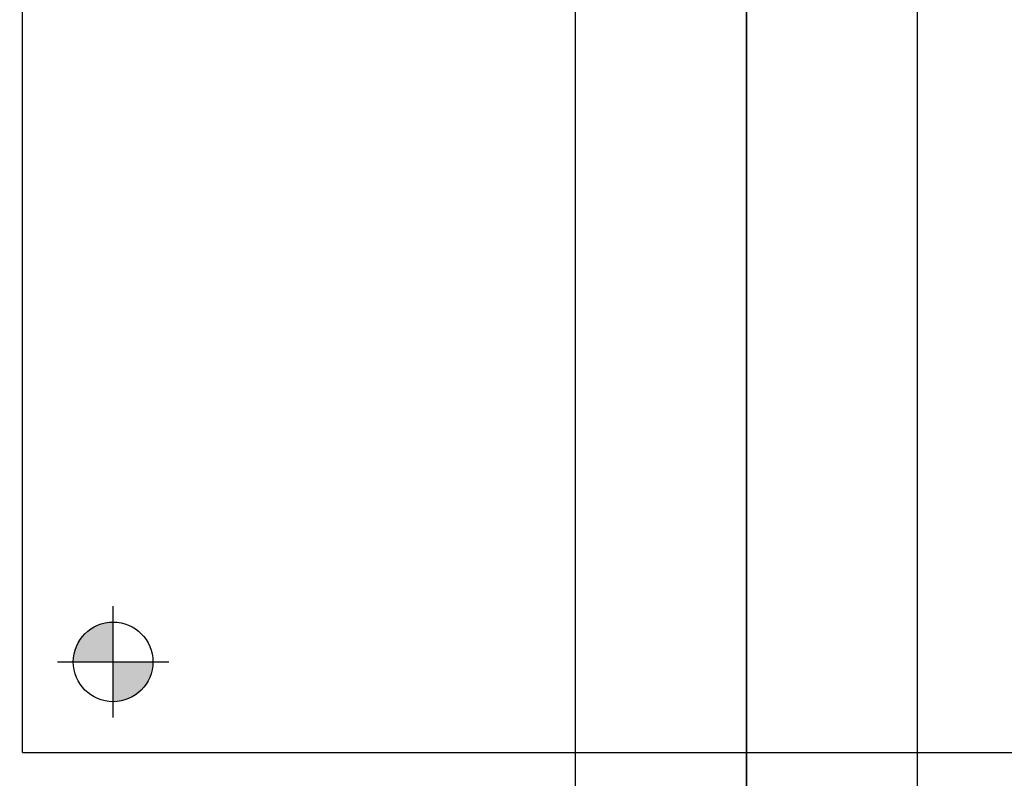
# Model space of a CAD drawing. Extents: x -11758 to 4934791, y -233543 to 1826789.
# Tile 180 of 256: x 2135982 to 2136190, y 45359 to 45519. Entities that reach past the tile are written whole.
import ezdxf

# ---------------------------------------------------------------- set-up
doc = ezdxf.new("R2010")
doc.units = 0
doc.header["$LTSCALE"] = 800
doc.header["$MEASUREMENT"] = 0
doc.layers.add('KEY PLAN', color=251, linetype='CONTINUOUS')

# ---------------------------------------------------------------- blocks, each defined once
blk = doc.blocks.new('UTCOMBINE')
at = {"layer": 'KEY PLAN'}
h = blk.add_hatch(color=256, dxfattribs=at)
h.paths.add_polyline_path([(-708225.54, 43329.81), (-708217.15, 43329.81), (-708217.15, 43338.19, 0.414214)])
h.paths.add_polyline_path([(-708208.77, 43329.81), (-708217.15, 43329.81), (-708217.15, 43321.42, 0.414214)])
h = blk.add_hatch(color=256, dxfattribs=at)
h.paths.add_polyline_path([(-708225.54, 43329.81), (-708217.15, 43329.81), (-708217.15, 43338.19, 0.414214)])
h.paths.add_polyline_path([(-708208.77, 43329.81), (-708217.15, 43329.81), (-708217.15, 43321.42, 0.414214)])
h = blk.add_hatch(color=256, dxfattribs=at)
h.paths.add_polyline_path([(-708225.54, 43329.81), (-708217.15, 43329.81), (-708217.15, 43338.19, 0.414214)])
h.paths.add_polyline_path([(-708208.77, 43329.81), (-708217.15, 43329.81), (-708217.15, 43321.42, 0.414214)])
h = blk.add_hatch(color=256, dxfattribs=at)
h.paths.add_polyline_path([(-708225.54, 43329.81), (-708217.15, 43329.81), (-708217.15, 43338.19, 0.414214)])
h.paths.add_polyline_path([(-708208.77, 43329.81), (-708217.15, 43329.81), (-708217.15, 43321.42, 0.414214)])
h = blk.add_hatch(color=256, dxfattribs=at)
h.paths.add_polyline_path([(-708225.54, 43329.81), (-708217.15, 43329.81), (-708217.15, 43338.19, 0.414214)])
h.paths.add_polyline_path([(-708208.77, 43329.81), (-708217.15, 43329.81), (-708217.15, 43321.42, 0.414214)])
h = blk.add_hatch(color=256, dxfattribs=at)
h.paths.add_polyline_path([(-708225.54, 43329.81), (-708217.15, 43329.81), (-708217.15, 43338.19, 0.414214)])
h.paths.add_polyline_path([(-708208.77, 43329.81), (-708217.15, 43329.81), (-708217.15, 43321.42, 0.414214)])
h = blk.add_hatch(color=256, dxfattribs=at)
h.paths.add_polyline_path([(-708225.54, 43329.81), (-708217.15, 43329.81), (-708217.15, 43338.19, 0.414214)])
h.paths.add_polyline_path([(-708208.77, 43329.81), (-708217.15, 43329.81), (-708217.15, 43321.42, 0.414214)])
h = blk.add_hatch(color=256, dxfattribs=at)
h.paths.add_polyline_path([(-708225.54, 43329.81), (-708217.15, 43329.81), (-708217.15, 43338.19, 0.414214)])
h.paths.add_polyline_path([(-708208.77, 43329.81), (-708217.15, 43329.81), (-708217.15, 43321.42, 0.414214)])
h = blk.add_hatch(color=256, dxfattribs=at)
h.paths.add_polyline_path([(-708225.54, 43329.81), (-708217.15, 43329.81), (-708217.15, 43338.19, 0.414214)])
h.paths.add_polyline_path([(-708208.77, 43329.81), (-708217.15, 43329.81), (-708217.15, 43321.42, 0.414214)])
h = blk.add_hatch(color=256, dxfattribs=at)
h.paths.add_polyline_path([(-708225.54, 43329.81), (-708217.15, 43329.81), (-708217.15, 43338.19, 0.414214)])
h.paths.add_polyline_path([(-708208.77, 43329.81), (-708217.15, 43329.81), (-708217.15, 43321.42, 0.414214)])
h = blk.add_hatch(color=256, dxfattribs=at)
h.paths.add_polyline_path([(-708225.54, 43329.81), (-708217.15, 43329.81), (-708217.15, 43338.19, 0.414214)])
h.paths.add_polyline_path([(-708208.77, 43329.81), (-708217.15, 43329.81), (-708217.15, 43321.42, 0.414214)])
h = blk.add_hatch(color=256, dxfattribs=at)
h.paths.add_polyline_path([(-708225.54, 43329.81), (-708217.15, 43329.81), (-708217.15, 43338.19, 0.414214)])
h.paths.add_polyline_path([(-708208.77, 43329.81), (-708217.15, 43329.81), (-708217.15, 43321.42, 0.414214)])
h = blk.add_hatch(color=256, dxfattribs=at)
h.paths.add_polyline_path([(-708225.54, 43329.81), (-708217.15, 43329.81), (-708217.15, 43338.19, 0.414214)])
h.paths.add_polyline_path([(-708208.77, 43329.81), (-708217.15, 43329.81), (-708217.15, 43321.42, 0.414214)])
h = blk.add_hatch(color=256, dxfattribs=at)
h.paths.add_polyline_path([(-708225.54, 43329.81), (-708217.15, 43329.81), (-708217.15, 43338.19, 0.414214)])
h.paths.add_polyline_path([(-708208.77, 43329.81), (-708217.15, 43329.81), (-708217.15, 43321.42, 0.414214)])
h = blk.add_hatch(color=256, dxfattribs=at)
h.paths.add_polyline_path([(-708225.54, 43329.81), (-708217.15, 43329.81), (-708217.15, 43338.19, 0.414214)])
h.paths.add_polyline_path([(-708208.77, 43329.81), (-708217.15, 43329.81), (-708217.15, 43321.42, 0.414214)])
h = blk.add_hatch(color=256, dxfattribs=at)
h.paths.add_polyline_path([(-708225.54, 43329.81), (-708217.15, 43329.81), (-708217.15, 43338.19, 0.414214)])
h.paths.add_polyline_path([(-708208.77, 43329.81), (-708217.15, 43329.81), (-708217.15, 43321.42, 0.414214)])
h = blk.add_hatch(color=256, dxfattribs=at)
h.paths.add_polyline_path([(-708225.54, 43329.81), (-708217.15, 43329.81), (-708217.15, 43338.19, 0.414214)])
h.paths.add_polyline_path([(-708208.77, 43329.81), (-708217.15, 43329.81), (-708217.15, 43321.42, 0.414214)])
h = blk.add_hatch(color=256, dxfattribs=at)
h.paths.add_polyline_path([(-708225.54, 43329.81), (-708217.15, 43329.81), (-708217.15, 43338.19, 0.414214)])
h.paths.add_polyline_path([(-708208.77, 43329.81), (-708217.15, 43329.81), (-708217.15, 43321.42, 0.414214)])
h = blk.add_hatch(color=256, dxfattribs=at)
h.paths.add_polyline_path([(-708225.54, 43329.81), (-708217.15, 43329.81), (-708217.15, 43338.19, 0.414214)])
h.paths.add_polyline_path([(-708208.77, 43329.81), (-708217.15, 43329.81), (-708217.15, 43321.42, 0.414214)])
h = blk.add_hatch(color=256, dxfattribs=at)
h.paths.add_polyline_path([(-708225.54, 43329.81), (-708217.15, 43329.81), (-708217.15, 43338.19, 0.414214)])
h.paths.add_polyline_path([(-708208.77, 43329.81), (-708217.15, 43329.81), (-708217.15, 43321.42, 0.414214)])
h = blk.add_hatch(color=256, dxfattribs=at)
h.paths.add_polyline_path([(-708225.54, 43329.81), (-708217.15, 43329.81), (-708217.15, 43338.19, 0.414214)])
h.paths.add_polyline_path([(-708208.77, 43329.81), (-708217.15, 43329.81), (-708217.15, 43321.42, 0.414214)])
h = blk.add_hatch(color=256, dxfattribs=at)
h.paths.add_polyline_path([(-708225.54, 43329.81), (-708217.15, 43329.81), (-708217.15, 43338.19, 0.414214)])
h.paths.add_polyline_path([(-708208.77, 43329.81), (-708217.15, 43329.81), (-708217.15, 43321.42, 0.414214)])
h = blk.add_hatch(color=256, dxfattribs=at)
h.paths.add_polyline_path([(-708225.54, 43329.81), (-708217.15, 43329.81), (-708217.15, 43338.19, 0.414214)])
h.paths.add_polyline_path([(-708208.77, 43329.81), (-708217.15, 43329.81), (-708217.15, 43321.42, 0.414214)])
h = blk.add_hatch(color=256, dxfattribs=at)
h.paths.add_polyline_path([(-708225.54, 43329.81), (-708217.15, 43329.81), (-708217.15, 43338.19, 0.414214)])
h.paths.add_polyline_path([(-708208.77, 43329.81), (-708217.15, 43329.81), (-708217.15, 43321.42, 0.414214)])
h = blk.add_hatch(color=256, dxfattribs=at)
h.paths.add_polyline_path([(-708225.54, 43329.81), (-708217.15, 43329.81), (-708217.15, 43338.19, 0.414214)])
h.paths.add_polyline_path([(-708208.77, 43329.81), (-708217.15, 43329.81), (-708217.15, 43321.42, 0.414214)])
h = blk.add_hatch(color=256, dxfattribs=at)
h.paths.add_polyline_path([(-708225.54, 43329.81), (-708217.15, 43329.81), (-708217.15, 43338.19, 0.414214)])
h.paths.add_polyline_path([(-708208.77, 43329.81), (-708217.15, 43329.81), (-708217.15, 43321.42, 0.414214)])
h = blk.add_hatch(color=256, dxfattribs=at)
h.paths.add_polyline_path([(-708225.54, 43329.81), (-708217.15, 43329.81), (-708217.15, 43338.19, 0.414214)])
h.paths.add_polyline_path([(-708208.77, 43329.81), (-708217.15, 43329.81), (-708217.15, 43321.42, 0.414214)])
h = blk.add_hatch(color=256, dxfattribs=at)
h.paths.add_polyline_path([(-708225.54, 43329.81), (-708217.15, 43329.81), (-708217.15, 43338.19, 0.414214)])
h.paths.add_polyline_path([(-708208.77, 43329.81), (-708217.15, 43329.81), (-708217.15, 43321.42, 0.414214)])
h = blk.add_hatch(color=256, dxfattribs=at)
h.paths.add_polyline_path([(-708225.54, 43329.81), (-708217.15, 43329.81), (-708217.15, 43338.19, 0.414214)])
h.paths.add_polyline_path([(-708208.77, 43329.81), (-708217.15, 43329.81), (-708217.15, 43321.42, 0.414214)])
h = blk.add_hatch(color=256, dxfattribs=at)
h.paths.add_polyline_path([(-708225.54, 43329.81), (-708217.15, 43329.81), (-708217.15, 43338.19, 0.414214)])
h.paths.add_polyline_path([(-708208.77, 43329.81), (-708217.15, 43329.81), (-708217.15, 43321.42, 0.414214)])
h = blk.add_hatch(color=256, dxfattribs=at)
h.paths.add_polyline_path([(-708225.54, 43329.81), (-708217.15, 43329.81), (-708217.15, 43338.19, 0.414214)])
h.paths.add_polyline_path([(-708208.77, 43329.81), (-708217.15, 43329.81), (-708217.15, 43321.42, 0.414214)])
h = blk.add_hatch(color=256, dxfattribs=at)
h.paths.add_polyline_path([(-708225.54, 43329.81), (-708217.15, 43329.81), (-708217.15, 43338.19, 0.414214)])
h.paths.add_polyline_path([(-708208.77, 43329.81), (-708217.15, 43329.81), (-708217.15, 43321.42, 0.414214)])
h = blk.add_hatch(color=256, dxfattribs=at)
h.paths.add_polyline_path([(-708225.54, 43329.81), (-708217.15, 43329.81), (-708217.15, 43338.19, 0.414214)])
h.paths.add_polyline_path([(-708208.77, 43329.81), (-708217.15, 43329.81), (-708217.15, 43321.42, 0.414214)])
h = blk.add_hatch(color=256, dxfattribs=at)
h.paths.add_polyline_path([(-708225.54, 43329.81), (-708217.15, 43329.81), (-708217.15, 43338.19, 0.414214)])
h.paths.add_polyline_path([(-708208.77, 43329.81), (-708217.15, 43329.81), (-708217.15, 43321.42, 0.414214)])
h = blk.add_hatch(color=256, dxfattribs=at)
h.paths.add_polyline_path([(-708225.54, 43329.81), (-708217.15, 43329.81), (-708217.15, 43338.19, 0.414214)])
h.paths.add_polyline_path([(-708208.77, 43329.81), (-708217.15, 43329.81), (-708217.15, 43321.42, 0.414214)])
h = blk.add_hatch(color=256, dxfattribs=at)
h.paths.add_polyline_path([(-708225.54, 43329.81), (-708217.15, 43329.81), (-708217.15, 43338.19, 0.414214)])
h.paths.add_polyline_path([(-708208.77, 43329.81), (-708217.15, 43329.81), (-708217.15, 43321.42, 0.414214)])
h = blk.add_hatch(color=256, dxfattribs=at)
h.paths.add_polyline_path([(-708225.54, 43329.81), (-708217.15, 43329.81), (-708217.15, 43338.19, 0.414214)])
h.paths.add_polyline_path([(-708208.77, 43329.81), (-708217.15, 43329.81), (-708217.15, 43321.42, 0.414214)])
h = blk.add_hatch(color=256, dxfattribs=at)
h.paths.add_polyline_path([(-708225.54, 43329.81), (-708217.15, 43329.81), (-708217.15, 43338.19, 0.414214)])
h.paths.add_polyline_path([(-708208.77, 43329.81), (-708217.15, 43329.81), (-708217.15, 43321.42, 0.414214)])
h = blk.add_hatch(color=256, dxfattribs=at)
h.paths.add_polyline_path([(-708225.54, 43329.81), (-708217.15, 43329.81), (-708217.15, 43338.19, 0.414214)])
h.paths.add_polyline_path([(-708208.77, 43329.81), (-708217.15, 43329.81), (-708217.15, 43321.42, 0.414214)])
h = blk.add_hatch(color=256, dxfattribs=at)
h.paths.add_polyline_path([(-708225.54, 43329.81), (-708217.15, 43329.81), (-708217.15, 43338.19, 0.414214)])
h.paths.add_polyline_path([(-708208.77, 43329.81), (-708217.15, 43329.81), (-708217.15, 43321.42, 0.414214)])
h = blk.add_hatch(color=256, dxfattribs=at)
h.paths.add_polyline_path([(-708225.54, 43329.81), (-708217.15, 43329.81), (-708217.15, 43338.19, 0.414214)])
h.paths.add_polyline_path([(-708208.77, 43329.81), (-708217.15, 43329.81), (-708217.15, 43321.42, 0.414214)])
h = blk.add_hatch(color=256, dxfattribs=at)
h.paths.add_polyline_path([(-708225.54, 43329.81), (-708217.15, 43329.81), (-708217.15, 43338.19, 0.414214)])
h.paths.add_polyline_path([(-708208.77, 43329.81), (-708217.15, 43329.81), (-708217.15, 43321.42, 0.414214)])
h = blk.add_hatch(color=256, dxfattribs=at)
h.paths.add_polyline_path([(-708225.54, 43329.81), (-708217.15, 43329.81), (-708217.15, 43338.19, 0.414214)])
h.paths.add_polyline_path([(-708208.77, 43329.81), (-708217.15, 43329.81), (-708217.15, 43321.42, 0.414214)])
h = blk.add_hatch(color=256, dxfattribs=at)
h.paths.add_polyline_path([(-708225.54, 43329.81), (-708217.15, 43329.81), (-708217.15, 43338.19, 0.414214)])
h.paths.add_polyline_path([(-708208.77, 43329.81), (-708217.15, 43329.81), (-708217.15, 43321.42, 0.414214)])
h = blk.add_hatch(color=256, dxfattribs=at)
h.paths.add_polyline_path([(-708225.54, 43329.81), (-708217.15, 43329.81), (-708217.15, 43338.19, 0.414214)])
h.paths.add_polyline_path([(-708208.77, 43329.81), (-708217.15, 43329.81), (-708217.15, 43321.42, 0.414214)])
h = blk.add_hatch(color=256, dxfattribs=at)
h.paths.add_polyline_path([(-708225.54, 43329.81), (-708217.15, 43329.81), (-708217.15, 43338.19, 0.414214)])
h.paths.add_polyline_path([(-708208.77, 43329.81), (-708217.15, 43329.81), (-708217.15, 43321.42, 0.414214)])
h = blk.add_hatch(color=256, dxfattribs=at)
h.paths.add_polyline_path([(-708225.54, 43329.81), (-708217.15, 43329.81), (-708217.15, 43338.19, 0.414214)])
h.paths.add_polyline_path([(-708208.77, 43329.81), (-708217.15, 43329.81), (-708217.15, 43321.42, 0.414214)])
h = blk.add_hatch(color=256, dxfattribs=at)
h.paths.add_polyline_path([(-708225.54, 43329.81), (-708217.15, 43329.81), (-708217.15, 43338.19, 0.414214)])
h.paths.add_polyline_path([(-708208.77, 43329.81), (-708217.15, 43329.81), (-708217.15, 43321.42, 0.414214)])
h = blk.add_hatch(color=256, dxfattribs=at)
h.paths.add_polyline_path([(-708225.54, 43329.81), (-708217.15, 43329.81), (-708217.15, 43338.19, 0.414214)])
h.paths.add_polyline_path([(-708208.77, 43329.81), (-708217.15, 43329.81), (-708217.15, 43321.42, 0.414214)])
h = blk.add_hatch(color=256, dxfattribs=at)
h.paths.add_polyline_path([(-708225.54, 43329.81), (-708217.15, 43329.81), (-708217.15, 43338.19, 0.414214)])
h.paths.add_polyline_path([(-708208.77, 43329.81), (-708217.15, 43329.81), (-708217.15, 43321.42, 0.414214)])
h = blk.add_hatch(color=256, dxfattribs=at)
h.paths.add_polyline_path([(-708225.54, 43329.81), (-708217.15, 43329.81), (-708217.15, 43338.19, 0.414214)])
h.paths.add_polyline_path([(-708208.77, 43329.81), (-708217.15, 43329.81), (-708217.15, 43321.42, 0.414214)])
h = blk.add_hatch(color=256, dxfattribs=at)
h.paths.add_polyline_path([(-708225.54, 43329.81), (-708217.15, 43329.81), (-708217.15, 43338.19, 0.414214)])
h.paths.add_polyline_path([(-708208.77, 43329.81), (-708217.15, 43329.81), (-708217.15, 43321.42, 0.414214)])
h = blk.add_hatch(color=256, dxfattribs=at)
h.paths.add_polyline_path([(-708225.54, 43329.81), (-708217.15, 43329.81), (-708217.15, 43338.19, 0.414214)])
h.paths.add_polyline_path([(-708208.77, 43329.81), (-708217.15, 43329.81), (-708217.15, 43321.42, 0.414214)])
h = blk.add_hatch(color=256, dxfattribs=at)
h.paths.add_polyline_path([(-708225.54, 43329.81), (-708217.15, 43329.81), (-708217.15, 43338.19, 0.414214)])
h.paths.add_polyline_path([(-708208.77, 43329.81), (-708217.15, 43329.81), (-708217.15, 43321.42, 0.414214)])
h = blk.add_hatch(color=256, dxfattribs=at)
h.paths.add_polyline_path([(-708225.54, 43329.81), (-708217.15, 43329.81), (-708217.15, 43338.19, 0.414214)])
h.paths.add_polyline_path([(-708208.77, 43329.81), (-708217.15, 43329.81), (-708217.15, 43321.42, 0.414214)])
h = blk.add_hatch(color=256, dxfattribs=at)
h.paths.add_polyline_path([(-708225.54, 43329.81), (-708217.15, 43329.81), (-708217.15, 43338.19, 0.414214)])
h.paths.add_polyline_path([(-708208.77, 43329.81), (-708217.15, 43329.81), (-708217.15, 43321.42, 0.414214)])
h = blk.add_hatch(color=256, dxfattribs=at)
h.paths.add_polyline_path([(-708225.54, 43329.81), (-708217.15, 43329.81), (-708217.15, 43338.19, 0.414214)])
h.paths.add_polyline_path([(-708208.77, 43329.81), (-708217.15, 43329.81), (-708217.15, 43321.42, 0.414214)])
h = blk.add_hatch(color=256, dxfattribs=at)
h.paths.add_polyline_path([(-708225.54, 43329.81), (-708217.15, 43329.81), (-708217.15, 43338.19, 0.414214)])
h.paths.add_polyline_path([(-708208.77, 43329.81), (-708217.15, 43329.81), (-708217.15, 43321.42, 0.414214)])
h = blk.add_hatch(color=256, dxfattribs=at)
h.paths.add_polyline_path([(-708225.54, 43329.81), (-708217.15, 43329.81), (-708217.15, 43338.19, 0.414214)])
h.paths.add_polyline_path([(-708208.77, 43329.81), (-708217.15, 43329.81), (-708217.15, 43321.42, 0.414214)])
h = blk.add_hatch(color=256, dxfattribs=at)
h.paths.add_polyline_path([(-708225.54, 43329.81), (-708217.15, 43329.81), (-708217.15, 43338.19, 0.414214)])
h.paths.add_polyline_path([(-708208.77, 43329.81), (-708217.15, 43329.81), (-708217.15, 43321.42, 0.414214)])
h = blk.add_hatch(color=256, dxfattribs=at)
h.paths.add_polyline_path([(-708225.54, 43329.81), (-708217.15, 43329.81), (-708217.15, 43338.19, 0.414214)])
h.paths.add_polyline_path([(-708208.77, 43329.81), (-708217.15, 43329.81), (-708217.15, 43321.42, 0.414214)])
h = blk.add_hatch(color=256, dxfattribs=at)
h.paths.add_polyline_path([(-708225.54, 43329.81), (-708217.15, 43329.81), (-708217.15, 43338.19, 0.414214)])
h.paths.add_polyline_path([(-708208.77, 43329.81), (-708217.15, 43329.81), (-708217.15, 43321.42, 0.414214)])
h = blk.add_hatch(color=256, dxfattribs=at)
h.paths.add_polyline_path([(-708225.54, 43329.81), (-708217.15, 43329.81), (-708217.15, 43338.19, 0.414214)])
h.paths.add_polyline_path([(-708208.77, 43329.81), (-708217.15, 43329.81), (-708217.15, 43321.42, 0.414214)])
h = blk.add_hatch(color=256, dxfattribs=at)
h.paths.add_polyline_path([(-708225.54, 43329.81), (-708217.15, 43329.81), (-708217.15, 43338.19, 0.414214)])
h.paths.add_polyline_path([(-708208.77, 43329.81), (-708217.15, 43329.81), (-708217.15, 43321.42, 0.414214)])
for p, q in [((-708350.51, 41696.69, 0), (-708350.51, 53128.25, 0)), ((-708350.51, 44536.22, 0), (-708350.51, 42926.93, 0)), ((-708350.51, 44373.62, 0), (-708350.51, 42844.98, 0)), ((-708386.51, 44029.91, 0), (-708386.51, 42927.56, 0)), ((-708314.51, 44029.91, 0), (-708314.51, 42927.56, 0)), ((-708314.51, 44029.91, 0), (-708314.51, 42927.56, 0)), ((-708314.51, 44029.91, 0), (-708314.51, 42927.56, 0)), ((-708314.51, 44029.91, 0), (-708314.51, 42927.56, 0)), ((-708198.1, 43348.86, 0), (-708502.92, 43348.86, 0)), ((-708198.1, 43348.86, 0), (-708502.92, 43348.86, 0)), ((-708198.1, 43348.86, 0), (-708502.92, 43348.86, 0)), ((-708198.1, 43348.86, 0), (-708502.92, 43348.86, 0)), ((-708198.1, 43348.86, 0), (-708502.92, 43348.86, 0)), ((-708198.1, 43348.86, 0), (-708502.92, 43348.86, 0)), ((-708198.1, 43348.86, 0), (-708502.92, 43348.86, 0)), ((-708198.1, 43348.86, 0), (-708502.92, 43348.86, 0)), ((-708198.1, 43348.86, 0), (-708502.92, 43348.86, 0)), ((-708198.1, 43348.86, 0), (-708502.92, 43348.86, 0)), ((-708198.1, 43348.86, 0), (-708502.92, 43348.86, 0)), ((-708198.1, 43348.86, 0), (-708502.92, 43348.86, 0)), ((-708198.1, 43348.86, 0), (-708502.92, 43348.86, 0)), ((-708198.1, 43348.86, 0), (-708502.92, 43348.86, 0)), ((-708198.1, 43348.86, 0), (-708502.92, 43348.86, 0)), ((-708198.1, 43348.86, 0), (-708502.92, 43348.86, 0)), ((-708198.1, 43348.86, 0), (-708502.92, 43348.86, 0)), ((-708198.1, 43348.86, 0), (-708502.92, 43348.86, 0)), ((-708198.1, 43348.86, 0), (-708502.92, 43348.86, 0)), ((-708198.1, 43348.86, 0), (-708502.92, 43348.86, 0)), ((-708198.1, 43348.86, 0), (-708502.92, 43348.86, 0)), ((-708198.1, 43348.86, 0), (-708502.92, 43348.86, 0)), ((-708198.1, 43348.86, 0), (-708502.92, 43348.86, 0)), ((-708198.1, 43348.86, 0), (-708502.92, 43348.86, 0)), ((-708198.1, 43348.86, 0), (-708502.92, 43348.86, 0)), ((-708198.1, 43348.86, 0), (-708502.92, 43348.86, 0)), ((-708198.1, 43348.86, 0), (-708502.92, 43348.86, 0)), ((-708198.1, 43348.86, 0), (-708502.92, 43348.86, 0)), ((-708198.1, 43348.86, 0), (-708502.92, 43348.86, 0)), ((-708198.1, 43348.86, 0), (-708502.92, 43348.86, 0)), ((-708198.1, 43348.86, 0), (-708502.92, 43348.86, 0)), ((-708198.1, 43348.86, 0), (-708502.92, 43348.86, 0)), ((-708198.1, 43348.86, 0), (-708502.92, 43348.86, 0)), ((-708198.1, 43348.86, 0), (-708502.92, 43348.86, 0)), ((-708198.1, 43348.86, 0), (-708502.92, 43348.86, 0)), ((-708198.1, 43348.86, 0), (-708502.92, 43348.86, 0)), ((-708198.1, 43348.86, 0), (-708502.92, 43348.86, 0)), ((-708198.1, 43348.86, 0), (-708502.92, 43348.86, 0)), ((-708198.1, 43348.86, 0), (-708502.92, 43348.86, 0)), ((-708198.1, 43348.86, 0), (-708502.92, 43348.86, 0)), ((-708198.1, 43348.86, 0), (-708502.92, 43348.86, 0)), ((-708198.1, 43348.86, 0), (-708502.92, 43348.86, 0)), ((-708198.1, 43348.86, 0), (-708502.92, 43348.86, 0)), ((-708198.1, 43348.86, 0), (-708502.92, 43348.86, 0)), ((-708198.1, 43348.86, 0), (-708502.92, 43348.86, 0)), ((-708198.1, 43348.86, 0), (-708502.92, 43348.86, 0)), ((-708198.1, 43348.86, 0), (-708502.92, 43348.86, 0)), ((-708198.1, 43348.86, 0), (-708502.92, 43348.86, 0)), ((-708198.1, 43348.86, 0), (-708502.92, 43348.86, 0)), ((-708198.1, 43348.86, 0), (-708502.92, 43348.86, 0)), ((-708198.1, 43348.86, 0), (-708502.92, 43348.86, 0)), ((-708198.1, 43348.86, 0), (-708502.92, 43348.86, 0)), ((-708198.1, 43348.86, 0), (-708502.92, 43348.86, 0)), ((-708198.1, 43348.86, 0), (-708502.92, 43348.86, 0)), ((-708198.1, 43348.86, 0), (-708502.92, 43348.86, 0)), ((-708198.1, 43348.86, 0), (-708502.92, 43348.86, 0)), ((-708198.1, 43348.86, 0), (-708502.92, 43348.86, 0)), ((-708198.1, 43348.86, 0), (-708502.92, 43348.86, 0)), ((-708198.1, 43348.86, 0), (-708502.92, 43348.86, 0)), ((-708198.1, 43348.86, 0), (-708502.92, 43348.86, 0)), ((-708198.1, 43348.86, 0), (-708502.92, 43348.86, 0)), ((-708198.1, 43348.86, 0), (-708502.92, 43348.86, 0)), ((-708198.1, 43348.86, 0), (-708502.92, 43348.86, 0)), ((-708198.1, 43348.86, 0), (-708502.92, 43348.86, 0)), ((-708198.1, 43348.86, 0), (-708198.1, 43044.04, 0)), ((-708198.1, 43348.86, 0), (-708198.1, 43044.04, 0)), ((-708198.1, 43348.86, 0), (-708198.1, 43044.04, 0)), ((-708198.1, 43348.86, 0), (-708198.1, 43044.04, 0)), ((-708198.1, 43348.86, 0), (-708198.1, 43044.04, 0)), ((-708198.1, 43348.86, 0), (-708198.1, 43044.04, 0)), ((-708198.1, 43348.86, 0), (-708198.1, 43044.04, 0)), ((-708198.1, 43348.86, 0), (-708198.1, 43044.04, 0)), ((-708198.1, 43348.86, 0), (-708198.1, 43044.04, 0)), ((-708198.1, 43348.86, 0), (-708198.1, 43044.04, 0)), ((-708198.1, 43348.86, 0), (-708198.1, 43044.04, 0)), ((-708198.1, 43348.86, 0), (-708198.1, 43044.04, 0)), ((-708198.1, 43348.86, 0), (-708198.1, 43044.04, 0)), ((-708198.1, 43348.86, 0), (-708198.1, 43044.04, 0)), ((-708198.1, 43348.86, 0), (-708198.1, 43044.04, 0)), ((-708198.1, 43348.86, 0), (-708198.1, 43044.04, 0)), ((-708198.1, 43348.86, 0), (-708198.1, 43044.04, 0)), ((-708198.1, 43348.86, 0), (-708198.1, 43044.04, 0)), ((-708198.1, 43348.86, 0), (-708198.1, 43044.04, 0)), ((-708198.1, 43348.86, 0), (-708198.1, 43044.04, 0)), ((-708198.1, 43348.86, 0), (-708198.1, 43044.04, 0)), ((-708198.1, 43348.86, 0), (-708198.1, 43044.04, 0)), ((-708198.1, 43348.86, 0), (-708198.1, 43044.04, 0)), ((-708198.1, 43348.86, 0), (-708198.1, 43044.04, 0)), ((-708198.1, 43348.86, 0), (-708198.1, 43044.04, 0)), ((-708198.1, 43348.86, 0), (-708198.1, 43044.04, 0)), ((-708198.1, 43348.86, 0), (-708198.1, 43044.04, 0)), ((-708198.1, 43348.86, 0), (-708198.1, 43044.04, 0)), ((-708198.1, 43348.86, 0), (-708198.1, 43044.04, 0)), ((-708198.1, 43348.86, 0), (-708198.1, 43044.04, 0)), ((-708198.1, 43348.86, 0), (-708198.1, 43044.04, 0)), ((-708198.1, 43348.86, 0), (-708198.1, 43044.04, 0)), ((-708198.1, 43348.86, 0), (-708198.1, 43044.04, 0)), ((-708198.1, 43348.86, 0), (-708198.1, 43044.04, 0)), ((-708198.1, 43348.86, 0), (-708198.1, 43044.04, 0)), ((-708198.1, 43348.86, 0), (-708198.1, 43044.04, 0)), ((-708198.1, 43348.86, 0), (-708198.1, 43044.04, 0)), ((-708198.1, 43348.86, 0), (-708198.1, 43044.04, 0)), ((-708198.1, 43348.86, 0), (-708198.1, 43044.04, 0)), ((-708198.1, 43348.86, 0), (-708198.1, 43044.04, 0)), ((-708198.1, 43348.86, 0), (-708198.1, 43044.04, 0)), ((-708198.1, 43348.86, 0), (-708198.1, 43044.04, 0)), ((-708198.1, 43348.86, 0), (-708198.1, 43044.04, 0)), ((-708198.1, 43348.86, 0), (-708198.1, 43044.04, 0)), ((-708198.1, 43348.86, 0), (-708198.1, 43044.04, 0)), ((-708198.1, 43348.86, 0), (-708198.1, 43044.04, 0)), ((-708198.1, 43348.86, 0), (-708198.1, 43044.04, 0)), ((-708198.1, 43348.86, 0), (-708198.1, 43044.04, 0)), ((-708198.1, 43348.86, 0), (-708198.1, 43044.04, 0)), ((-708198.1, 43348.86, 0), (-708198.1, 43044.04, 0)), ((-708198.1, 43348.86, 0), (-708198.1, 43044.04, 0)), ((-708198.1, 43348.86, 0), (-708198.1, 43044.04, 0)), ((-708198.1, 43348.86, 0), (-708198.1, 43044.04, 0)), ((-708198.1, 43348.86, 0), (-708198.1, 43044.04, 0)), ((-708198.1, 43348.86, 0), (-708198.1, 43044.04, 0)), ((-708198.1, 43348.86, 0), (-708198.1, 43044.04, 0)), ((-708198.1, 43348.86, 0), (-708198.1, 43044.04, 0)), ((-708198.1, 43348.86, 0), (-708198.1, 43044.04, 0)), ((-708198.1, 43348.86, 0), (-708198.1, 43044.04, 0)), ((-708198.1, 43348.86, 0), (-708198.1, 43044.04, 0)), ((-708198.1, 43348.86, 0), (-708198.1, 43044.04, 0)), ((-708198.1, 43348.86, 0), (-708198.1, 43044.04, 0)), ((-708198.1, 43348.86, 0), (-708198.1, 43044.04, 0)), ((-708198.1, 43348.86, 0), (-708198.1, 43044.04, 0)), ((-708217.15, 43341.52, 0), (-708217.15, 43318.09, 0)), ((-708217.15, 43341.52, 0), (-708217.15, 43318.09, 0)), ((-708217.15, 43341.52, 0), (-708217.15, 43318.09, 0)), ((-708217.15, 43341.52, 0), (-708217.15, 43318.09, 0)), ((-708217.15, 43341.52, 0), (-708217.15, 43318.09, 0)), ((-708217.15, 43341.52, 0), (-708217.15, 43318.09, 0)), ((-708217.15, 43341.52, 0), (-708217.15, 43318.09, 0)), ((-708217.15, 43341.52, 0), (-708217.15, 43318.09, 0)), ((-708217.15, 43341.52, 0), (-708217.15, 43318.09, 0)), ((-708217.15, 43341.52, 0), (-708217.15, 43318.09, 0)), ((-708217.15, 43341.52, 0), (-708217.15, 43318.09, 0)), ((-708217.15, 43341.52, 0), (-708217.15, 43318.09, 0)), ((-708217.15, 43341.52, 0), (-708217.15, 43318.09, 0)), ((-708217.15, 43341.52, 0), (-708217.15, 43318.09, 0)), ((-708217.15, 43341.52, 0), (-708217.15, 43318.09, 0)), ((-708217.15, 43341.52, 0), (-708217.15, 43318.09, 0)), ((-708217.15, 43341.52, 0), (-708217.15, 43318.09, 0)), ((-708217.15, 43341.52, 0), (-708217.15, 43318.09, 0)), ((-708217.15, 43341.52, 0), (-708217.15, 43318.09, 0)), ((-708217.15, 43341.52, 0), (-708217.15, 43318.09, 0)), ((-708217.15, 43341.52, 0), (-708217.15, 43318.09, 0)), ((-708217.15, 43341.52, 0), (-708217.15, 43318.09, 0)), ((-708217.15, 43341.52, 0), (-708217.15, 43318.09, 0)), ((-708217.15, 43341.52, 0), (-708217.15, 43318.09, 0)), ((-708217.15, 43341.52, 0), (-708217.15, 43318.09, 0)), ((-708217.15, 43341.52, 0), (-708217.15, 43318.09, 0)), ((-708217.15, 43341.52, 0), (-708217.15, 43318.09, 0)), ((-708217.15, 43341.52, 0), (-708217.15, 43318.09, 0)), ((-708217.15, 43341.52, 0), (-708217.15, 43318.09, 0)), ((-708217.15, 43341.52, 0), (-708217.15, 43318.09, 0)), ((-708217.15, 43341.52, 0), (-708217.15, 43318.09, 0)), ((-708217.15, 43341.52, 0), (-708217.15, 43318.09, 0)), ((-708217.15, 43341.52, 0), (-708217.15, 43318.09, 0)), ((-708217.15, 43341.52, 0), (-708217.15, 43318.09, 0)), ((-708217.15, 43341.52, 0), (-708217.15, 43318.09, 0)), ((-708217.15, 43341.52, 0), (-708217.15, 43318.09, 0)), ((-708217.15, 43341.52, 0), (-708217.15, 43318.09, 0)), ((-708217.15, 43341.52, 0), (-708217.15, 43318.09, 0)), ((-708217.15, 43341.52, 0), (-708217.15, 43318.09, 0)), ((-708217.15, 43341.52, 0), (-708217.15, 43318.09, 0)), ((-708217.15, 43341.52, 0), (-708217.15, 43318.09, 0)), ((-708217.15, 43341.52, 0), (-708217.15, 43318.09, 0)), ((-708217.15, 43341.52, 0), (-708217.15, 43318.09, 0)), ((-708217.15, 43341.52, 0), (-708217.15, 43318.09, 0)), ((-708217.15, 43341.52, 0), (-708217.15, 43318.09, 0)), ((-708217.15, 43341.52, 0), (-708217.15, 43318.09, 0)), ((-708217.15, 43341.52, 0), (-708217.15, 43318.09, 0)), ((-708217.15, 43341.52, 0), (-708217.15, 43318.09, 0)), ((-708217.15, 43341.52, 0), (-708217.15, 43318.09, 0)), ((-708217.15, 43341.52, 0), (-708217.15, 43318.09, 0)), ((-708217.15, 43341.52, 0), (-708217.15, 43318.09, 0)), ((-708217.15, 43341.52, 0), (-708217.15, 43318.09, 0)), ((-708217.15, 43341.52, 0), (-708217.15, 43318.09, 0)), ((-708217.15, 43341.52, 0), (-708217.15, 43318.09, 0)), ((-708217.15, 43341.52, 0), (-708217.15, 43318.09, 0)), ((-708217.15, 43341.52, 0), (-708217.15, 43318.09, 0)), ((-708217.15, 43341.52, 0), (-708217.15, 43318.09, 0)), ((-708217.15, 43341.52, 0), (-708217.15, 43318.09, 0)), ((-708217.15, 43341.52, 0), (-708217.15, 43318.09, 0)), ((-708217.15, 43341.52, 0), (-708217.15, 43318.09, 0)), ((-708217.15, 43341.52, 0), (-708217.15, 43318.09, 0)), ((-708217.15, 43341.52, 0), (-708217.15, 43318.09, 0)), ((-708217.15, 43341.52, 0), (-708217.15, 43318.09, 0)), ((-708217.15, 43341.52, 0), (-708217.15, 43318.09, 0)), ((-708217.15, 43341.52, 0), (-708217.15, 43318.09, 0)), ((-708217.15, 43341.52, 0), (-708217.15, 43318.09, 0)), ((-708217.15, 43341.52, 0), (-708217.15, 43318.09, 0)), ((-708217.15, 43341.52, 0), (-708217.15, 43318.09, 0)), ((-708217.15, 43341.52, 0), (-708217.15, 43318.09, 0)), ((-708217.15, 43341.52, 0), (-708217.15, 43318.09, 0)), ((-708217.15, 43341.52, 0), (-708217.15, 43318.09, 0)), ((-708217.15, 43341.52, 0), (-708217.15, 43318.09, 0)), ((-708217.15, 43341.52, 0), (-708217.15, 43318.09, 0)), ((-708217.15, 43341.52, 0), (-708217.15, 43318.09, 0)), ((-708217.15, 43341.52, 0), (-708217.15, 43318.09, 0)), ((-708217.15, 43341.52, 0), (-708217.15, 43318.09, 0)), ((-708217.15, 43341.52, 0), (-708217.15, 43318.09, 0)), ((-708217.15, 43341.52, 0), (-708217.15, 43318.09, 0)), ((-708217.15, 43341.52, 0), (-708217.15, 43318.09, 0)), ((-708217.15, 43341.52, 0), (-708217.15, 43318.09, 0)), ((-708217.15, 43341.52, 0), (-708217.15, 43318.09, 0)), ((-708217.15, 43341.52, 0), (-708217.15, 43318.09, 0)), ((-708217.15, 43341.52, 0), (-708217.15, 43318.09, 0)), ((-708217.15, 43341.52, 0), (-708217.15, 43318.09, 0)), ((-708217.15, 43341.52, 0), (-708217.15, 43318.09, 0)), ((-708217.15, 43341.52, 0), (-708217.15, 43318.09, 0)), ((-708217.15, 43341.52, 0), (-708217.15, 43318.09, 0)), ((-708217.15, 43341.52, 0), (-708217.15, 43318.09, 0)), ((-708217.15, 43341.52, 0), (-708217.15, 43318.09, 0)), ((-708217.15, 43341.52, 0), (-708217.15, 43318.09, 0)), ((-708217.15, 43341.52, 0), (-708217.15, 43318.09, 0)), ((-708217.15, 43341.52, 0), (-708217.15, 43318.09, 0)), ((-708217.15, 43341.52, 0), (-708217.15, 43318.09, 0)), ((-708217.15, 43341.52, 0), (-708217.15, 43318.09, 0)), ((-708217.15, 43341.52, 0), (-708217.15, 43318.09, 0)), ((-708217.15, 43341.52, 0), (-708217.15, 43318.09, 0)), ((-708217.15, 43341.52, 0), (-708217.15, 43318.09, 0)), ((-708217.15, 43341.52, 0), (-708217.15, 43318.09, 0)), ((-708217.15, 43341.52, 0), (-708217.15, 43318.09, 0)), ((-708217.15, 43341.52, 0), (-708217.15, 43318.09, 0)), ((-708217.15, 43341.52, 0), (-708217.15, 43318.09, 0)), ((-708217.15, 43341.52, 0), (-708217.15, 43318.09, 0)), ((-708217.15, 43341.52, 0), (-708217.15, 43318.09, 0)), ((-708217.15, 43341.52, 0), (-708217.15, 43318.09, 0)), ((-708217.15, 43341.52, 0), (-708217.15, 43318.09, 0)), ((-708217.15, 43341.52, 0), (-708217.15, 43318.09, 0)), ((-708217.15, 43341.52, 0), (-708217.15, 43318.09, 0)), ((-708217.15, 43341.52, 0), (-708217.15, 43318.09, 0)), ((-708217.15, 43341.52, 0), (-708217.15, 43318.09, 0)), ((-708217.15, 43341.52, 0), (-708217.15, 43318.09, 0)), ((-708217.15, 43341.52, 0), (-708217.15, 43318.09, 0)), ((-708217.15, 43341.52, 0), (-708217.15, 43318.09, 0)), ((-708217.15, 43341.52, 0), (-708217.15, 43318.09, 0)), ((-708217.15, 43341.52, 0), (-708217.15, 43318.09, 0)), ((-708217.15, 43341.52, 0), (-708217.15, 43318.09, 0)), ((-708217.15, 43341.52, 0), (-708217.15, 43318.09, 0)), ((-708217.15, 43341.52, 0), (-708217.15, 43318.09, 0)), ((-708217.15, 43341.52, 0), (-708217.15, 43318.09, 0)), ((-708217.15, 43341.52, 0), (-708217.15, 43318.09, 0)), ((-708217.15, 43341.52, 0), (-708217.15, 43318.09, 0)), ((-708217.15, 43341.52, 0), (-708217.15, 43318.09, 0)), ((-708217.15, 43341.52, 0), (-708217.15, 43318.09, 0)), ((-708217.15, 43341.52, 0), (-708217.15, 43318.09, 0)), ((-708217.15, 43341.52, 0), (-708217.15, 43318.09, 0)), ((-708217.15, 43341.52, 0), (-708217.15, 43318.09, 0)), ((-708217.15, 43341.52, 0), (-708217.15, 43318.09, 0)), ((-708217.15, 43341.52, 0), (-708217.15, 43318.09, 0)), ((-708217.15, 43341.52, 0), (-708217.15, 43318.09, 0)), ((-708205.44, 43329.81, 0), (-708228.87, 43329.81, 0)), ((-708205.44, 43329.81, 0), (-708228.87, 43329.81, 0)), ((-708205.44, 43329.81, 0), (-708228.87, 43329.81, 0)), ((-708205.44, 43329.81, 0), (-708228.87, 43329.81, 0)), ((-708205.44, 43329.81, 0), (-708228.87, 43329.81, 0)), ((-708205.44, 43329.81, 0), (-708228.87, 43329.81, 0)), ((-708205.44, 43329.81, 0), (-708228.87, 43329.81, 0)), ((-708205.44, 43329.81, 0), (-708228.87, 43329.81, 0)), ((-708205.44, 43329.81, 0), (-708228.87, 43329.81, 0)), ((-708205.44, 43329.81, 0), (-708228.87, 43329.81, 0)), ((-708205.44, 43329.81, 0), (-708228.87, 43329.81, 0)), ((-708205.44, 43329.81, 0), (-708228.87, 43329.81, 0)), ((-708205.44, 43329.81, 0), (-708228.87, 43329.81, 0)), ((-708205.44, 43329.81, 0), (-708228.87, 43329.81, 0)), ((-708205.44, 43329.81, 0), (-708228.87, 43329.81, 0)), ((-708205.44, 43329.81, 0), (-708228.87, 43329.81, 0)), ((-708205.44, 43329.81, 0), (-708228.87, 43329.81, 0)), ((-708205.44, 43329.81, 0), (-708228.87, 43329.81, 0)), ((-708205.44, 43329.81, 0), (-708228.87, 43329.81, 0)), ((-708205.44, 43329.81, 0), (-708228.87, 43329.81, 0)), ((-708205.44, 43329.81, 0), (-708228.87, 43329.81, 0)), ((-708205.44, 43329.81, 0), (-708228.87, 43329.81, 0)), ((-708205.44, 43329.81, 0), (-708228.87, 43329.81, 0)), ((-708205.44, 43329.81, 0), (-708228.87, 43329.81, 0)), ((-708205.44, 43329.81, 0), (-708228.87, 43329.81, 0)), ((-708205.44, 43329.81, 0), (-708228.87, 43329.81, 0)), ((-708205.44, 43329.81, 0), (-708228.87, 43329.81, 0)), ((-708205.44, 43329.81, 0), (-708228.87, 43329.81, 0)), ((-708205.44, 43329.81, 0), (-708228.87, 43329.81, 0)), ((-708205.44, 43329.81, 0), (-708228.87, 43329.81, 0)), ((-708205.44, 43329.81, 0), (-708228.87, 43329.81, 0)), ((-708205.44, 43329.81, 0), (-708228.87, 43329.81, 0)), ((-708205.44, 43329.81, 0), (-708228.87, 43329.81, 0)), ((-708205.44, 43329.81, 0), (-708228.87, 43329.81, 0)), ((-708205.44, 43329.81, 0), (-708228.87, 43329.81, 0)), ((-708205.44, 43329.81, 0), (-708228.87, 43329.81, 0)), ((-708205.44, 43329.81, 0), (-708228.87, 43329.81, 0)), ((-708205.44, 43329.81, 0), (-708228.87, 43329.81, 0)), ((-708205.44, 43329.81, 0), (-708228.87, 43329.81, 0)), ((-708205.44, 43329.81, 0), (-708228.87, 43329.81, 0)), ((-708205.44, 43329.81, 0), (-708228.87, 43329.81, 0)), ((-708205.44, 43329.81, 0), (-708228.87, 43329.81, 0)), ((-708205.44, 43329.81, 0), (-708228.87, 43329.81, 0)), ((-708205.44, 43329.81, 0), (-708228.87, 43329.81, 0)), ((-708205.44, 43329.81, 0), (-708228.87, 43329.81, 0)), ((-708205.44, 43329.81, 0), (-708228.87, 43329.81, 0)), ((-708205.44, 43329.81, 0), (-708228.87, 43329.81, 0)), ((-708205.44, 43329.81, 0), (-708228.87, 43329.81, 0)), ((-708205.44, 43329.81, 0), (-708228.87, 43329.81, 0)), ((-708205.44, 43329.81, 0), (-708228.87, 43329.81, 0)), ((-708205.44, 43329.81, 0), (-708228.87, 43329.81, 0)), ((-708205.44, 43329.81, 0), (-708228.87, 43329.81, 0)), ((-708205.44, 43329.81, 0), (-708228.87, 43329.81, 0)), ((-708205.44, 43329.81, 0), (-708228.87, 43329.81, 0)), ((-708205.44, 43329.81, 0), (-708228.87, 43329.81, 0)), ((-708205.44, 43329.81, 0), (-708228.87, 43329.81, 0)), ((-708205.44, 43329.81, 0), (-708228.87, 43329.81, 0)), ((-708205.44, 43329.81, 0), (-708228.87, 43329.81, 0)), ((-708205.44, 43329.81, 0), (-708228.87, 43329.81, 0)), ((-708205.44, 43329.81, 0), (-708228.87, 43329.81, 0)), ((-708205.44, 43329.81, 0), (-708228.87, 43329.81, 0)), ((-708205.44, 43329.81, 0), (-708228.87, 43329.81, 0)), ((-708205.44, 43329.81, 0), (-708228.87, 43329.81, 0)), ((-708205.44, 43329.81, 0), (-708228.87, 43329.81, 0)), ((-708205.44, 43329.81, 0), (-708228.87, 43329.81, 0)), ((-708205.44, 43329.81, 0), (-708228.87, 43329.81, 0)), ((-708205.44, 43329.81, 0), (-708228.87, 43329.81, 0)), ((-708205.44, 43329.81, 0), (-708228.87, 43329.81, 0)), ((-708205.44, 43329.81, 0), (-708228.87, 43329.81, 0)), ((-708205.44, 43329.81, 0), (-708228.87, 43329.81, 0)), ((-708205.44, 43329.81, 0), (-708228.87, 43329.81, 0)), ((-708205.44, 43329.81, 0), (-708228.87, 43329.81, 0)), ((-708205.44, 43329.81, 0), (-708228.87, 43329.81, 0)), ((-708205.44, 43329.81, 0), (-708228.87, 43329.81, 0)), ((-708205.44, 43329.81, 0), (-708228.87, 43329.81, 0)), ((-708205.44, 43329.81, 0), (-708228.87, 43329.81, 0)), ((-708205.44, 43329.81, 0), (-708228.87, 43329.81, 0)), ((-708205.44, 43329.81, 0), (-708228.87, 43329.81, 0)), ((-708205.44, 43329.81, 0), (-708228.87, 43329.81, 0)), ((-708205.44, 43329.81, 0), (-708228.87, 43329.81, 0)), ((-708205.44, 43329.81, 0), (-708228.87, 43329.81, 0)), ((-708205.44, 43329.81, 0), (-708228.87, 43329.81, 0)), ((-708205.44, 43329.81, 0), (-708228.87, 43329.81, 0)), ((-708205.44, 43329.81, 0), (-708228.87, 43329.81, 0)), ((-708205.44, 43329.81, 0), (-708228.87, 43329.81, 0)), ((-708205.44, 43329.81, 0), (-708228.87, 43329.81, 0)), ((-708205.44, 43329.81, 0), (-708228.87, 43329.81, 0)), ((-708205.44, 43329.81, 0), (-708228.87, 43329.81, 0)), ((-708205.44, 43329.81, 0), (-708228.87, 43329.81, 0)), ((-708205.44, 43329.81, 0), (-708228.87, 43329.81, 0)), ((-708205.44, 43329.81, 0), (-708228.87, 43329.81, 0)), ((-708205.44, 43329.81, 0), (-708228.87, 43329.81, 0)), ((-708205.44, 43329.81, 0), (-708228.87, 43329.81, 0)), ((-708205.44, 43329.81, 0), (-708228.87, 43329.81, 0)), ((-708205.44, 43329.81, 0), (-708228.87, 43329.81, 0)), ((-708205.44, 43329.81, 0), (-708228.87, 43329.81, 0)), ((-708205.44, 43329.81, 0), (-708228.87, 43329.81, 0)), ((-708205.44, 43329.81, 0), (-708228.87, 43329.81, 0)), ((-708205.44, 43329.81, 0), (-708228.87, 43329.81, 0)), ((-708205.44, 43329.81, 0), (-708228.87, 43329.81, 0)), ((-708205.44, 43329.81, 0), (-708228.87, 43329.81, 0)), ((-708205.44, 43329.81, 0), (-708228.87, 43329.81, 0)), ((-708205.44, 43329.81, 0), (-708228.87, 43329.81, 0)), ((-708205.44, 43329.81, 0), (-708228.87, 43329.81, 0)), ((-708205.44, 43329.81, 0), (-708228.87, 43329.81, 0)), ((-708205.44, 43329.81, 0), (-708228.87, 43329.81, 0)), ((-708205.44, 43329.81, 0), (-708228.87, 43329.81, 0)), ((-708205.44, 43329.81, 0), (-708228.87, 43329.81, 0)), ((-708205.44, 43329.81, 0), (-708228.87, 43329.81, 0)), ((-708205.44, 43329.81, 0), (-708228.87, 43329.81, 0)), ((-708205.44, 43329.81, 0), (-708228.87, 43329.81, 0)), ((-708205.44, 43329.81, 0), (-708228.87, 43329.81, 0)), ((-708205.44, 43329.81, 0), (-708228.87, 43329.81, 0)), ((-708205.44, 43329.81, 0), (-708228.87, 43329.81, 0)), ((-708205.44, 43329.81, 0), (-708228.87, 43329.81, 0)), ((-708205.44, 43329.81, 0), (-708228.87, 43329.81, 0)), ((-708205.44, 43329.81, 0), (-708228.87, 43329.81, 0)), ((-708205.44, 43329.81, 0), (-708228.87, 43329.81, 0)), ((-708205.44, 43329.81, 0), (-708228.87, 43329.81, 0)), ((-708205.44, 43329.81, 0), (-708228.87, 43329.81, 0)), ((-708205.44, 43329.81, 0), (-708228.87, 43329.81, 0)), ((-708205.44, 43329.81, 0), (-708228.87, 43329.81, 0)), ((-708205.44, 43329.81, 0), (-708228.87, 43329.81, 0)), ((-708205.44, 43329.81, 0), (-708228.87, 43329.81, 0)), ((-708205.44, 43329.81, 0), (-708228.87, 43329.81, 0)), ((-708205.44, 43329.81, 0), (-708228.87, 43329.81, 0)), ((-708205.44, 43329.81, 0), (-708228.87, 43329.81, 0)), ((-708205.44, 43329.81, 0), (-708228.87, 43329.81, 0))]:
    blk.add_line(p, q, dxfattribs=at)
for centre, radius in [((-708350.51, 43196.45, 0), 361.31), ((-708217.15, 43329.81, 0), 8.38), ((-708217.15, 43329.81, 0), 8.38), ((-708217.15, 43329.81, 0), 8.38), ((-708217.15, 43329.81, 0), 8.38), ((-708217.15, 43329.81, 0), 8.38), ((-708217.15, 43329.81, 0), 8.38), ((-708217.15, 43329.81, 0), 8.38), ((-708217.15, 43329.81, 0), 8.38), ((-708217.15, 43329.81, 0), 8.38), ((-708217.15, 43329.81, 0), 8.38), ((-708217.15, 43329.81, 0), 8.38), ((-708217.15, 43329.81, 0), 8.38), ((-708217.15, 43329.81, 0), 8.38), ((-708217.15, 43329.81, 0), 8.38), ((-708217.15, 43329.81, 0), 8.38), ((-708217.15, 43329.81, 0), 8.38), ((-708217.15, 43329.81, 0), 8.38), ((-708217.15, 43329.81, 0), 8.38), ((-708217.15, 43329.81, 0), 8.38), ((-708217.15, 43329.81, 0), 8.38), ((-708217.15, 43329.81, 0), 8.38), ((-708217.15, 43329.81, 0), 8.38), ((-708217.15, 43329.81, 0), 8.38), ((-708217.15, 43329.81, 0), 8.38), ((-708217.15, 43329.81, 0), 8.38), ((-708217.15, 43329.81, 0), 8.38), ((-708217.15, 43329.81, 0), 8.38), ((-708217.15, 43329.81, 0), 8.38), ((-708217.15, 43329.81, 0), 8.38), ((-708217.15, 43329.81, 0), 8.38), ((-708217.15, 43329.81, 0), 8.38), ((-708217.15, 43329.81, 0), 8.38), ((-708217.15, 43329.81, 0), 8.38), ((-708217.15, 43329.81, 0), 8.38), ((-708217.15, 43329.81, 0), 8.38), ((-708217.15, 43329.81, 0), 8.38), ((-708217.15, 43329.81, 0), 8.38), ((-708217.15, 43329.81, 0), 8.38), ((-708217.15, 43329.81, 0), 8.38), ((-708217.15, 43329.81, 0), 8.38), ((-708217.15, 43329.81, 0), 8.38), ((-708217.15, 43329.81, 0), 8.38), ((-708217.15, 43329.81, 0), 8.38), ((-708217.15, 43329.81, 0), 8.38), ((-708217.15, 43329.81, 0), 8.38), ((-708217.15, 43329.81, 0), 8.38), ((-708217.15, 43329.81, 0), 8.38), ((-708217.15, 43329.81, 0), 8.38), ((-708217.15, 43329.81, 0), 8.38), ((-708217.15, 43329.81, 0), 8.38), ((-708217.15, 43329.81, 0), 8.38), ((-708217.15, 43329.81, 0), 8.38), ((-708217.15, 43329.81, 0), 8.38), ((-708217.15, 43329.81, 0), 8.38), ((-708217.15, 43329.81, 0), 8.38), ((-708217.15, 43329.81, 0), 8.38), ((-708217.15, 43329.81, 0), 8.38), ((-708217.15, 43329.81, 0), 8.38), ((-708217.15, 43329.81, 0), 8.38), ((-708217.15, 43329.81, 0), 8.38), ((-708217.15, 43329.81, 0), 8.38), ((-708217.15, 43329.81, 0), 8.38), ((-708217.15, 43329.81, 0), 8.38), ((-708217.15, 43329.81, 0), 8.38), ((-708217.15, 43329.81, 0), 8.38), ((-708217.15, 43329.81, 0), 8.38), ((-708217.15, 43329.81, 0), 8.38), ((-708217.15, 43329.81, 0), 8.38), ((-708217.15, 43329.81, 0), 8.38), ((-708217.15, 43329.81, 0), 8.38), ((-708217.15, 43329.81, 0), 8.38), ((-708217.15, 43329.81, 0), 8.38), ((-708217.15, 43329.81, 0), 8.38), ((-708217.15, 43329.81, 0), 8.38), ((-708217.15, 43329.81, 0), 8.38), ((-708217.15, 43329.81, 0), 8.38), ((-708217.15, 43329.81, 0), 8.38), ((-708217.15, 43329.81, 0), 8.38), ((-708217.15, 43329.81, 0), 8.38), ((-708217.15, 43329.81, 0), 8.38), ((-708217.15, 43329.81, 0), 8.38), ((-708217.15, 43329.81, 0), 8.38), ((-708217.15, 43329.81, 0), 8.38), ((-708217.15, 43329.81, 0), 8.38), ((-708217.15, 43329.81, 0), 8.38), ((-708217.15, 43329.81, 0), 8.38), ((-708217.15, 43329.81, 0), 8.38), ((-708217.15, 43329.81, 0), 8.38), ((-708217.15, 43329.81, 0), 8.38), ((-708217.15, 43329.81, 0), 8.38), ((-708217.15, 43329.81, 0), 8.38), ((-708217.15, 43329.81, 0), 8.38), ((-708217.15, 43329.81, 0), 8.38), ((-708217.15, 43329.81, 0), 8.38), ((-708217.15, 43329.81, 0), 8.38), ((-708217.15, 43329.81, 0), 8.38), ((-708217.15, 43329.81, 0), 8.38), ((-708217.15, 43329.81, 0), 8.38), ((-708217.15, 43329.81, 0), 8.38), ((-708217.15, 43329.81, 0), 8.38), ((-708217.15, 43329.81, 0), 8.38), ((-708217.15, 43329.81, 0), 8.38), ((-708217.15, 43329.81, 0), 8.38), ((-708217.15, 43329.81, 0), 8.38), ((-708217.15, 43329.81, 0), 8.38), ((-708217.15, 43329.81, 0), 8.38), ((-708217.15, 43329.81, 0), 8.38), ((-708217.15, 43329.81, 0), 8.38), ((-708217.15, 43329.81, 0), 8.38), ((-708217.15, 43329.81, 0), 8.38), ((-708217.15, 43329.81, 0), 8.38), ((-708217.15, 43329.81, 0), 8.38), ((-708217.15, 43329.81, 0), 8.38), ((-708217.15, 43329.81, 0), 8.38), ((-708217.15, 43329.81, 0), 8.38), ((-708217.15, 43329.81, 0), 8.38), ((-708217.15, 43329.81, 0), 8.38), ((-708217.15, 43329.81, 0), 8.38), ((-708217.15, 43329.81, 0), 8.38), ((-708217.15, 43329.81, 0), 8.38), ((-708217.15, 43329.81, 0), 8.38), ((-708217.15, 43329.81, 0), 8.38), ((-708217.15, 43329.81, 0), 8.38), ((-708217.15, 43329.81, 0), 8.38), ((-708217.15, 43329.81, 0), 8.38), ((-708217.15, 43329.81, 0), 8.38), ((-708217.15, 43329.81, 0), 8.38), ((-708217.15, 43329.81, 0), 8.38)]:
    blk.add_circle(centre, radius, dxfattribs=at)

msp = doc.modelspace()

# ---------------------------------------------------------------- block references
at = {"layer": 'KEY PLAN', "rotation": 180}
msp.add_blockref('UTCOMBINE', (1427784.7, 88713.58, 0), dxfattribs=at)

doc.saveas('drawing.dxf')
